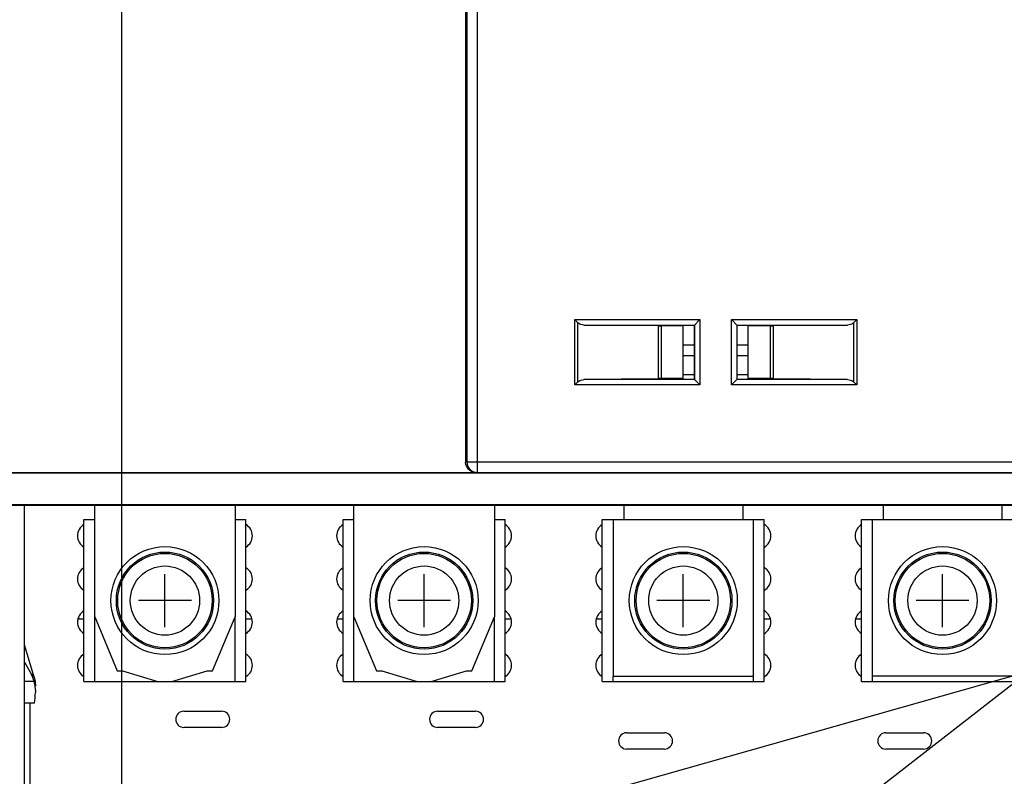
# Model space of a CAD drawing. Extents: x 28 to 410, y 33 to 287.
# Tile 51 of 63: x 283 to 313, y 185 to 208. Entities that reach past the tile are written whole.
import ezdxf

# ---------------------------------------------------------------- set-up
doc = ezdxf.new("R2010")
doc.units = 0
doc.header["$LTSCALE"] = 23.1
doc.layers.get('0').update_dxf_attribs({"linetype": 'CONTINUOUS'})
for name, color, linetype in [('ALL_AXIS', 7, 'CONTINUOUS'), ('ALL_CURVE', 7, 'CONTINUOUS'), ('ALL_DIM', 7, 'CONTINUOUS'), ('ALL_FEATURES', 7, 'CONTINUOUS'), ('ALL_NOTE', 7, 'CONTINUOUS')]:
    doc.layers.add(name, color=color, linetype=linetype)
doc.dimstyles.get("Standard").update_dxf_attribs({"dimtxt": 2.5, "dimasz": 2.5, "dimexe": 1.25, "dimexo": 0.625, "dimtad": 1, "dimcen": 2.5, "dimazin": 3, "dimtfac": 1, "dimtmove": 0, "dimatfit": 3})

# ---------------------------------------------------------------- blocks, each defined once
blk = doc.blocks.new('_OPEN')
at = {"color": 0, "linetype": 'BYBLOCK'}
for p, q in [((0, 0), (-1, 0.25)), ((-1, -0.25), (0, 0)), ((-1, 0), (0, 0))]:
    blk.add_line(p, q, dxfattribs=at)
blk = doc.blocks.new('*D12')
at = {"layer": 'ALL_DIM', "color": 2, "linetype": 'CONTINUOUS'}
for p, q in [((291.937, 235.611), (245.226, 235.611)), ((246.226, 235.611), (246.226, 201.195)), ((246.226, 166.778), (246.226, 201.195)), ((283.183, 166.778), (245.226, 166.778))]:
    blk.add_line(p, q, dxfattribs=at)
at = {"layer": 'ALL_DIM', "color": 2, "linetype": 'CONTINUOUS', "xscale": 2, "yscale": 2, "zscale": 2}
for p, rotation in [((246.226, 235.611), 90), ((246.226, 166.778), 270)]:
    blk.add_blockref('_OPEN', p, dxfattribs=dict(at, rotation=rotation))
blk = doc.blocks.new('*D14')
at = {"layer": 'ALL_DIM', "color": 2, "linetype": 'CONTINUOUS'}
for p, q in [((286.183, 169.778), (286.183, 260.716)), ((295.383, 239.057), (295.383, 260.716)), ((286.183, 259.716), (273.17, 259.716)), ((273.17, 259.716), (290.783, 259.716)), ((300.383, 259.716), (290.783, 259.716)), ((295.383, 259.716), (300.383, 259.716))]:
    blk.add_line(p, q, dxfattribs=at)
at = {"layer": 'ALL_DIM', "color": 2, "linetype": 'CONTINUOUS', "xscale": 2, "yscale": 2, "zscale": 2}
blk.add_blockref('_OPEN', (286.183, 259.716), dxfattribs=at)
at = {"layer": 'ALL_DIM', "color": 2, "linetype": 'CONTINUOUS', "xscale": 2, "yscale": 2, "zscale": 2, "rotation": 180}
blk.add_blockref('_OPEN', (295.383, 259.716), dxfattribs=at)
blk = doc.blocks.new('*D24')
at = {"layer": 'ALL_DIM', "color": 2, "linetype": 'CONTINUOUS'}
for p, q in [((387.625, 180.18), (387.625, 192.402)), ((387.625, 192.402), (387.625, 176.829)), ((311.596, 179.245), (313.431, 180.18)), ((313.431, 180.18), (388.625, 180.18)), ((304.05, 179.245), (311.596, 179.245)), ((387.625, 168.478), (387.625, 176.829)), ((313.216, 173.478), (388.625, 173.478)), ((387.625, 173.478), (387.625, 168.478))]:
    blk.add_line(p, q, dxfattribs=at)
at = {"layer": 'ALL_DIM', "color": 2, "linetype": 'CONTINUOUS', "xscale": 2, "yscale": 2, "zscale": 2}
for p, rotation in [((387.625, 180.18), 270), ((387.625, 173.478), 90)]:
    blk.add_blockref('_OPEN', p, dxfattribs=dict(at, rotation=rotation))
blk = doc.blocks.new('_DOT')
at = {"color": 0, "linetype": 'BYBLOCK'}
blk.add_line((-0.25, 0), (-1, 0), dxfattribs=at)
at = {"color": 0, "linetype": 'BYBLOCK', "const_width": 0.25}
blk.add_lwpolyline([(-0.125, 0, 1), (0.125, 0, 1)], format="xyb", close=True, dxfattribs=at)
blk = doc.blocks.new('*D27')
at = {"layer": 'ALL_DIM', "color": 2, "linetype": 'CONTINUOUS'}
for p, q in [((252.226, 179.205), (252.226, 191.545)), ((252.226, 191.545), (252.226, 176.341)), ((295.483, 179.205), (251.226, 179.205)), ((252.226, 173.228), (252.226, 176.341)), ((282.983, 173.478), (251.226, 173.478)), ((252.226, 173.478), (252.226, 173.228))]:
    blk.add_line(p, q, dxfattribs=at)
at = {"layer": 'ALL_DIM', "color": 2, "linetype": 'CONTINUOUS', "xscale": 2, "yscale": 2, "zscale": 2}
for name, p, rotation in [('_OPEN', (252.226, 179.205), 270), ('_DOT', (252.226, 173.478), 90)]:
    blk.add_blockref(name, p, dxfattribs=dict(at, rotation=rotation))

msp = doc.modelspace()

# ---------------------------------------------------------------- linework, layer by layer
at = {"layer": 'ALL_AXIS', "color": 7, "linetype": 'CONTINUOUS'}
for p, q in [((303.516, 197.678), (303.85, 197.678)), ((305.183, 197.678), (305.516, 197.678)), ((283.492, 186.945), (283.183, 186.945)), ((288.1, 186.695), (289.266, 186.695)), ((295.933, 186.695), (297.1, 186.695)), ((289.266, 186.195), (288.1, 186.195)), ((297.1, 186.195), (295.933, 186.195)), ((301.766, 186.028), (302.933, 186.028)), ((309.766, 186.028), (310.933, 186.028)), ((302.933, 185.528), (301.766, 185.528)), ((310.933, 185.528), (309.766, 185.528))]:
    msp.add_line(p, q, dxfattribs=at)
for centre, radius in [((287.516, 190.111), 1.667), ((295.516, 190.111), 1.667), ((303.516, 190.111), 1.667), ((311.516, 190.111), 1.667), ((287.516, 190.111), 1.5), ((295.516, 190.111), 1.5), ((303.516, 190.111), 1.5), ((311.516, 190.111), 1.5)]:
    msp.add_circle(centre, radius, dxfattribs=at)
at = {"layer": 'ALL_AXIS', "color": 9, "linetype": 'CONTINUOUS'}
for centre, radius in [((287.516, 190.111), 1.457), ((295.516, 190.111), 1.457), ((303.516, 190.111), 1.457), ((311.516, 190.111), 1.457), ((287.516, 190.111), 1.069), ((295.516, 190.111), 1.069), ((303.516, 190.111), 1.069), ((311.516, 190.111), 1.069)]:
    msp.add_circle(centre, radius, dxfattribs=at)
at = {"layer": 'ALL_AXIS', "color": 7, "linetype": 'CONTINUOUS'}
for centre, radius, start, end in [((285.216, 192.111), 0.4, 120.1902, 239.8098), ((289.816, 192.111), 0.4, 300.1902, 59.8098), ((293.216, 192.111), 0.4, 120.1902, 239.8098), ((297.816, 192.111), 0.4, 300.1902, 59.8098), ((301.216, 192.111), 0.4, 120.1902, 239.8098), ((305.816, 192.111), 0.4, 300.1902, 59.8098), ((309.216, 192.111), 0.4, 120.1902, 239.8098), ((285.216, 190.778), 0.4, 120.1902, 239.8098), ((289.816, 190.778), 0.4, 300.1902, 59.8098), ((293.216, 190.778), 0.4, 120.1902, 239.8098), ((297.816, 190.778), 0.4, 300.1902, 59.8098), ((301.216, 190.778), 0.4, 120.1902, 239.8098), ((305.816, 190.778), 0.4, 300.1902, 59.8098), ((309.216, 190.778), 0.4, 120.1902, 239.8098), ((285.216, 189.445), 0.4, 120.1902, 239.8098), ((289.816, 189.445), 0.4, 300.1902, 59.8098), ((293.216, 189.445), 0.4, 120.1902, 239.8098), ((297.816, 189.445), 0.4, 300.1902, 59.8098), ((301.216, 189.445), 0.4, 120.1902, 239.8098), ((305.816, 189.445), 0.4, 300.1902, 59.8098), ((309.216, 189.445), 0.4, 120.1902, 239.8098), ((285.216, 188.111), 0.4, 120.1902, 239.8098), ((289.816, 188.111), 0.4, 300.1902, 59.8098), ((293.216, 188.111), 0.4, 120.1902, 239.8098), ((297.816, 188.111), 0.4, 300.1902, 59.8098), ((301.216, 188.111), 0.4, 120.1902, 239.8098), ((305.816, 188.111), 0.4, 300.1902, 59.8098), ((309.216, 188.111), 0.4, 120.1902, 239.8098), ((281.183, 187.278), 2.333, 351.7868, 360), ((288.1, 186.445), 0.25, 90, 270), ((289.266, 186.445), 0.25, 270, 90), ((295.933, 186.445), 0.25, 90, 270), ((297.1, 186.445), 0.25, 270, 90), ((301.766, 185.778), 0.25, 90, 270), ((302.933, 185.778), 0.25, 270, 90), ((309.766, 185.778), 0.25, 90, 270), ((310.933, 185.778), 0.25, 270, 90)]:
    msp.add_arc(centre, radius, start, end, dxfattribs=at)
at = {"layer": 'ALL_CURVE', "color": 40, "linetype": 'CONTINUOUS'}
for p, q in [((287.516, 189.295), (287.516, 190.928)), ((295.516, 189.295), (295.516, 190.928)), ((303.516, 189.295), (303.516, 190.928)), ((311.516, 189.295), (311.516, 190.928)), ((288.333, 190.111), (286.7, 190.111)), ((296.333, 190.111), (294.7, 190.111)), ((304.333, 190.111), (302.7, 190.111)), ((312.333, 190.111), (310.7, 190.111))]:
    msp.add_line(p, q, dxfattribs=at)
at = {"layer": 'ALL_FEATURES', "color": 9, "linetype": 'CONTINUOUS'}
for p, q in [((297.166, 194.065), (297.166, 216.795)), ((296.833, 216.462), (296.833, 194.398)), ((300.163, 196.769), (300.163, 198.787)), ((300.163, 198.787), (304.025, 198.787)), ((304.025, 198.787), (304.025, 196.769)), ((305.008, 196.769), (305.008, 198.787)), ((305.008, 198.787), (308.869, 198.787)), ((308.869, 198.787), (308.869, 196.769)), ((300.26, 196.866), (300.26, 198.69)), ((300.446, 198.62), (303.859, 198.62)), ((302.74, 198.591), (302.74, 196.964)), ((302.837, 198.591), (302.837, 196.965)), ((303.859, 198.62), (303.859, 196.936)), ((305.174, 196.936), (305.174, 198.62)), ((305.174, 198.62), (308.587, 198.62)), ((306.196, 198.591), (306.196, 196.965)), ((306.293, 198.591), (306.293, 196.964)), ((308.773, 198.69), (308.773, 196.866)), ((303.859, 196.936), (300.446, 196.936)), ((303.516, 197.095), (303.85, 197.095)), ((308.587, 196.936), (305.174, 196.936)), ((305.183, 197.095), (305.516, 197.095)), ((304.025, 196.769), (300.163, 196.769)), ((308.869, 196.769), (305.008, 196.769)), ((296.833, 194.398), (296.797, 194.386)), ((296.833, 194.398), (324.663, 194.398)), ((297.166, 194.065), (297.131, 194.053)), ((297.166, 194.065), (324.329, 194.065)), ((284.85, 189.545), (285.016, 189.545)), ((285.35, 187.611), (285.35, 189.611)), ((289.683, 187.611), (289.683, 189.611)), ((290.016, 189.545), (290.203, 189.545)), ((292.83, 189.545), (293.016, 189.545)), ((293.35, 187.611), (293.35, 189.611)), ((297.683, 187.611), (297.683, 189.611)), ((298.016, 189.545), (298.203, 189.545)), ((300.83, 189.545), (301.016, 189.545)), ((306.016, 189.545), (306.203, 189.545)), ((308.83, 189.545), (309.016, 189.545)), ((283.481, 187.611), (283.183, 187.611)), ((301.35, 187.611), (301.35, 187.778)), ((305.683, 187.611), (305.683, 187.778)), ((309.35, 187.611), (309.35, 187.778))]:
    msp.add_line(p, q, dxfattribs=at)
at = {"layer": 'ALL_FEATURES', "color": 7, "linetype": 'CONTINUOUS'}
for p, q in [((296.797, 216.497), (296.797, 194.386)), ((300.26, 198.69), (300.163, 198.787)), ((303.85, 198.611), (304.025, 198.787)), ((305.008, 198.787), (305.183, 198.611)), ((308.773, 198.69), (308.869, 198.787)), ((302.74, 198.591), (300.446, 198.62)), ((303.516, 198.591), (302.837, 198.591)), ((303.516, 196.945), (303.516, 198.611)), ((303.85, 198.611), (303.516, 198.611)), ((303.85, 198.611), (303.85, 196.945)), ((305.183, 196.945), (305.183, 198.611)), ((305.516, 198.611), (305.183, 198.611)), ((305.516, 196.945), (305.516, 198.611)), ((306.196, 198.591), (305.516, 198.591)), ((308.587, 198.62), (306.293, 198.591)), ((302.74, 196.964), (300.446, 196.936)), ((303.516, 196.965), (302.837, 196.965)), ((303.516, 196.945), (303.85, 196.945)), ((303.85, 196.945), (304.025, 196.769)), ((305.008, 196.769), (305.183, 196.945)), ((305.183, 196.945), (305.516, 196.945)), ((306.196, 196.965), (305.516, 196.965)), ((308.587, 196.936), (306.293, 196.964)), ((300.26, 196.866), (300.163, 196.769)), ((308.773, 196.866), (308.869, 196.769)), ((297.131, 194.053), (279.174, 194.053)), ((324.35, 194.045), (279.183, 194.045)), ((324.663, 193.065), (279.663, 193.065)), ((324.683, 193.045), (279.683, 193.045)), ((283.183, 181.778), (283.183, 193.045)), ((285.35, 189.611), (285.35, 193.045)), ((289.683, 193.045), (289.683, 189.611)), ((293.35, 189.611), (293.35, 193.045)), ((297.683, 193.045), (297.683, 189.611)), ((301.683, 193.045), (301.683, 192.611)), ((305.35, 193.045), (305.35, 192.611)), ((309.683, 193.045), (309.683, 192.611)), ((313.35, 193.045), (313.35, 192.611)), ((285.016, 187.611), (285.016, 192.611)), ((285.016, 192.611), (285.35, 192.611)), ((289.683, 192.611), (290.016, 192.611)), ((290.016, 187.611), (290.016, 192.611)), ((293.016, 187.611), (293.016, 192.611)), ((293.016, 192.611), (293.35, 192.611)), ((297.683, 192.611), (298.016, 192.611)), ((298.016, 187.611), (298.016, 192.611)), ((301.016, 187.611), (301.016, 192.611)), ((301.016, 192.611), (306.016, 192.611)), ((301.35, 192.611), (301.35, 187.778)), ((305.683, 187.778), (305.683, 192.611)), ((306.016, 187.611), (306.016, 192.611)), ((309.016, 192.611), (309.35, 192.611)), ((309.016, 187.611), (309.016, 192.611)), ((309.683, 192.611), (313.35, 192.611)), ((284.85, 189.545), (284.83, 189.545)), ((284.85, 189.6), (284.85, 189.545)), ((285.35, 189.611), (286.044, 187.945)), ((288.989, 187.945), (289.683, 189.611)), ((293.35, 189.611), (294.044, 187.945)), ((296.989, 187.945), (297.683, 189.611)), ((283.476, 187.75), (283.183, 188.743)), ((283.183, 188.205), (283.385, 187.845)), ((286.044, 187.945), (286.211, 187.945)), ((286.211, 187.945), (287.3, 187.611)), ((287.733, 187.611), (288.822, 187.945)), ((288.822, 187.945), (288.989, 187.945)), ((294.044, 187.945), (294.211, 187.945)), ((294.211, 187.945), (295.3, 187.611)), ((295.733, 187.611), (296.822, 187.945)), ((296.822, 187.945), (296.989, 187.945)), ((285.016, 187.611), (290.016, 187.611)), ((293.016, 187.611), (298.016, 187.611)), ((301.016, 187.611), (306.016, 187.611)), ((301.35, 187.778), (305.683, 187.778)), ((309.016, 187.611), (314.016, 187.611)), ((283.516, 187.343), (283.516, 187.278)), ((283.35, 186.945), (283.35, 183.278))]:
    msp.add_line(p, q, dxfattribs=at)
at = {"layer": 'ALL_FEATURES', "color": 1, "linetype": 'CONTINUOUS'}
for p, q in [((303.516, 198.011), (303.85, 198.011)), ((305.183, 198.011), (305.516, 198.011)), ((303.516, 197.678), (303.85, 197.678)), ((305.183, 197.678), (305.516, 197.678))]:
    msp.add_line(p, q, dxfattribs=at)
at = {"layer": 'ALL_FEATURES', "color": 3, "linetype": 'CONTINUOUS'}
for p, q in [((309.35, 192.611), (309.683, 192.611)), ((309.35, 187.778), (309.35, 192.611)), ((313.35, 192.611), (313.683, 192.611)), ((313.683, 187.778), (309.35, 187.778))]:
    msp.add_line(p, q, dxfattribs=at)
at = {"layer": 'ALL_FEATURES', "color": 7, "linetype": 'CONTINUOUS'}
for points in [[(300.446, 198.62), (300.399, 198.624), (300.356, 198.634), (300.318, 198.649), (300.287, 198.668), (300.26, 198.69)], [(302.74, 198.591), (302.77, 198.591), (302.803, 198.591), (302.837, 198.591)], [(306.196, 198.591), (306.23, 198.591), (306.263, 198.591), (306.293, 198.591)], [(308.773, 198.69), (308.746, 198.668), (308.714, 198.649), (308.677, 198.634), (308.634, 198.624), (308.587, 198.62)], [(300.26, 196.866), (300.287, 196.888), (300.318, 196.907), (300.356, 196.922), (300.399, 196.932), (300.446, 196.936)], [(302.837, 196.965), (302.803, 196.965), (302.77, 196.965), (302.74, 196.964)], [(306.293, 196.964), (306.263, 196.965), (306.23, 196.965), (306.196, 196.965)], [(308.587, 196.936), (308.634, 196.932), (308.677, 196.922), (308.714, 196.907), (308.746, 196.888), (308.773, 196.866)], [(297.131, 194.053), (297.057, 194.062), (296.986, 194.086), (296.923, 194.126), (296.87, 194.179), (296.83, 194.242), (296.806, 194.312), (296.797, 194.386)], [(283.481, 187.611), (283.439, 187.734), (283.385, 187.845)], [(283.476, 187.75), (283.506, 187.61), (283.516, 187.467)], [(283.516, 187.343), (283.507, 187.478), (283.481, 187.611)]]:
    msp.add_lwpolyline(points, dxfattribs=at)
at = {"layer": 'ALL_FEATURES', "color": 9, "linetype": 'CONTINUOUS'}
for points in [[(296.833, 194.398), (296.842, 194.324), (296.866, 194.254), (296.906, 194.191), (296.959, 194.138), (297.022, 194.098), (297.092, 194.073), (297.166, 194.065)], [(283.385, 187.845), (283.421, 187.815), (283.447, 187.788), (283.463, 187.769), (283.471, 187.756), (283.476, 187.75)]]:
    msp.add_lwpolyline(points, dxfattribs=at)
at = {"layer": 'ALL_NOTE', "color": 2, "linetype": 'CONTINUOUS'}
for p, q in [((304.394, 180.317), (363.133, 226.044)), ((287.785, 180.448), (363.987, 202.052))]:
    msp.add_line(p, q, dxfattribs=at)

# ---------------------------------------------------------------- dimensions: what is measured, and where the dimension line sits
at = {"layer": 'ALL_DIM', "color": 2, "linetype": 'CONTINUOUS'}
dim = msp.add_linear_dim(base=(295.383, 259.716), p1=(286.183, 168.778), p2=(295.383, 238.057), dimstyle='Standard', dxfattribs=at)
dim.commit()
dim.dimension.update_dxf_attribs({"geometry": '*D14', "text_midpoint": (273.17, 259.716), "dimtype": 128})
for base, p1, p2, picture, middle in [((246.226, 235.611), (284.183, 166.778), (292.937, 235.611), '*D12', (246.226, 194.315)), ((387.625, 179.245), (312.216, 173.478), (303.05, 179.245), '*D24', (387.625, 181.394))]:
    dim = msp.add_linear_dim(base=base, p1=p1, p2=p2, angle=90, dimstyle='Standard', dxfattribs=at)
    dim.commit()
    dim.dimension.update_dxf_attribs({"geometry": picture, "text_midpoint": middle, "dimtype": 128})
dim = msp.add_linear_dim(base=(252.226, 179.205), p1=(283.983, 173.478), p2=(296.483, 179.205), angle=90, dimstyle='Standard', override={"dimblk1": 'DOT', "dimsah": 1}, dxfattribs=at)
dim.commit()
dim.dimension.update_dxf_attribs({"geometry": '*D27', "text_midpoint": (252.226, 180.537), "dimtype": 128})

doc.saveas('drawing.dxf')
